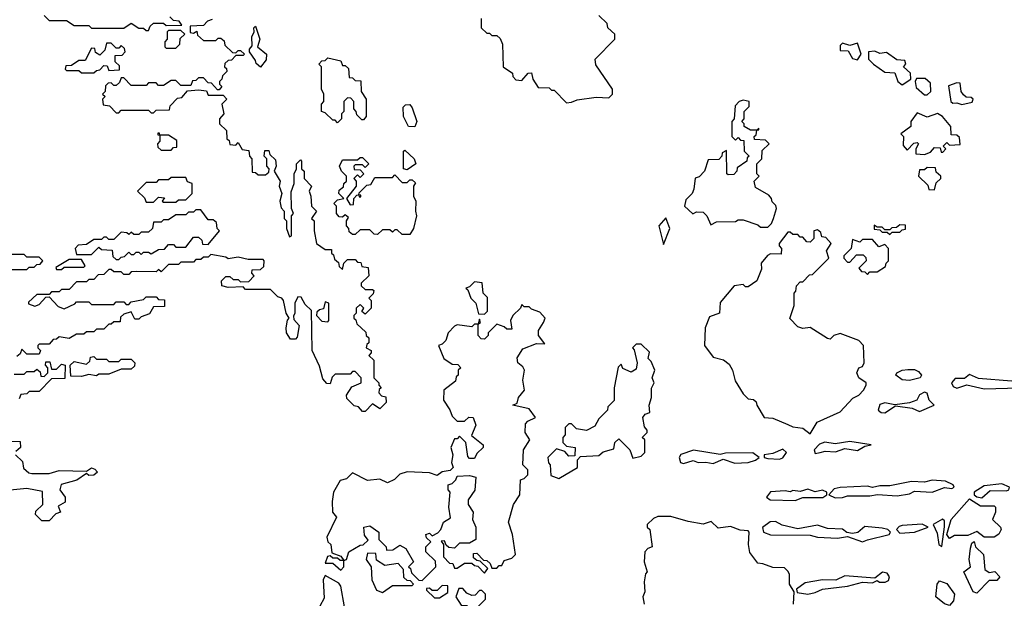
# Model space of a CAD drawing. Extents: x 2668140 to 2765664, y 823621 to 955240.
# Tile 222 of 256: x 2707797 to 2711756, y 866639 to 868964. Entities that reach past the tile are written whole.
import ezdxf

# ---------------------------------------------------------------- set-up
doc = ezdxf.new("R2010")
doc.units = 0

msp = doc.modelspace()

# ---------------------------------------------------------------- linework, layer by layer
at = {"layer": '0CON02XD'}
for points in [[(2708570, 868965), (2708551.7, 868958.3), (2708535, 868940), (2708481.7, 868938.3), (2708481.7, 868911.7), (2708495, 868910), (2708508.3, 868918.3), (2708511.7, 868901.7), (2708535, 868880), (2708585, 868880), (2708595, 868890), (2708605, 868890), (2708618.3, 868878.3), (2708621.7, 868861.7), (2708651.7, 868831.7), (2708665, 868830), (2708675, 868840), (2708685, 868840), (2708700, 868825), (2708695, 868820), (2708665, 868820), (2708648.3, 868801.7), (2708635, 868800), (2708621.7, 868788.3), (2708620, 868775), (2708628.3, 868768.3), (2708630, 868755), (2708611.7, 868738.3), (2708610, 868725), (2708600, 868715), (2708600, 868705), (2708610, 868695), (2708598.3, 868681.7), (2708591.7, 868681.7), (2708568.3, 868708.3), (2708555, 868710), (2708535, 868730), (2708515, 868730), (2708505, 868720), (2708491.7, 868718.3), (2708485, 868700), (2708445, 868700), (2708425, 868720), (2708405, 868720), (2708375, 868700), (2708355, 868700), (2708345, 868710), (2708315, 868710), (2708305, 868700), (2708245, 868700), (2708215, 868730), (2708205, 868730), (2708198.3, 868711.7), (2708185, 868700), (2708175, 868700), (2708165, 868710), (2708151.7, 868708.3), (2708141.7, 868698.3), (2708140, 868675), (2708130, 868665), (2708140, 868655), (2708130, 868645), (2708131.7, 868621.7), (2708158.3, 868618.3), (2708185, 868590), (2708195, 868590), (2708205, 868600), (2708315, 868600), (2708325, 868590), (2708335, 868590), (2708345, 868600), (2708398.3, 868601.7), (2708401.7, 868618.3), (2708431.7, 868648.3), (2708448.3, 868651.7), (2708471.7, 868678.3), (2708515, 868682.5), (2708548.3, 868678.3), (2708555, 868660), (2708615, 868660), (2708630, 868645), (2708610, 868625), (2708617.5, 868585), (2708600, 868565), (2708600, 868545), (2708628.3, 868518.3), (2708630, 868485), (2708638.3, 868478.3), (2708641.7, 868461.7), (2708665, 868460), (2708675, 868470), (2708691.7, 868441.7), (2708718.3, 868438.3), (2708720, 868415), (2708730, 868405), (2708731.7, 868351.7), (2708745, 868350), (2708755, 868340), (2708785, 868340), (2708798.3, 868351.7), (2708800, 868365), (2708790, 868375), (2708790, 868405), (2708780, 868415), (2708781.7, 868438.3), (2708798.3, 868438.3), (2708801.7, 868421.7), (2708825, 868400), (2708827.5, 868375), (2708820, 868355), (2708843.3, 868315), (2708840, 868295), (2708851.2, 868265), (2708842.5, 868235), (2708848.3, 868208.3), (2708860, 868195), (2708860, 868165), (2708870, 868155), (2708870, 868125), (2708881.7, 868091.7), (2708890, 868095), (2708890, 868175), (2708897.5, 868185), (2708890, 868205), (2708888.3, 868271.7), (2708900, 868305), (2708900, 868345), (2708910, 868365), (2708910, 868385), (2708925, 868400), (2708930, 868395), (2708930, 868365), (2708940, 868355), (2708940, 868325), (2708970, 868295), (2708960, 868275), (2708967.5, 868255), (2708970, 868215), (2708990, 868195), (2708970, 868165), (2708980, 868155), (2708980, 868115), (2708990, 868065), (2709025, 868040), (2709050, 868040), (2709050, 868025), (2709058.3, 868018.3), (2709061.7, 868001.7), (2709078.3, 867988.3), (2709081.7, 867971.7), (2709095, 867960), (2709100, 867985), (2709115, 868000), (2709145, 868000), (2709155, 867990), (2709168.3, 867988.3), (2709171.7, 867971.7), (2709198.3, 867968.3), (2709200, 867935), (2709170, 867905), (2709170, 867895), (2709185, 867880), (2709215, 867880), (2709220, 867875), (2709218.3, 867861.7), (2709200, 867845), (2709210, 867835), (2709210, 867805), (2709185, 867780), (2709171.7, 867791.7), (2709180, 867805), (2709165, 867820), (2709150, 867805), (2709150, 867785), (2709140, 867775), (2709140, 867765), (2709148.3, 867758.3), (2709151.7, 867741.7), (2709188.3, 867708.3), (2709190, 867695), (2709200, 867685), (2709200, 867665), (2709191.7, 867658.3), (2709190, 867645), (2709210, 867635), (2709210, 867625), (2709200, 867615), (2709220, 867595), (2709220, 867525), (2709240, 867505), (2709240, 867495), (2709250, 867485), (2709241.7, 867478.3), (2709240, 867465), (2709251.7, 867451.7), (2709268.3, 867448.3), (2709270, 867425), (2709245, 867400), (2709215, 867420), (2709185, 867390), (2709175, 867390), (2709158.3, 867408.3), (2709141.7, 867411.7), (2709111.7, 867441.7), (2709110, 867455), (2709131.7, 867488.3), (2709170, 867505), (2709170, 867525), (2709145, 867550), (2709135, 867550), (2709125, 867540), (2709065, 867540), (2709053, 867527), (2709045, 867500), (2709031.7, 867501.7), (2709015, 867520), (2709001.7, 867571.7), (2708972.5, 867635), (2708970, 867795), (2708945, 867820), (2708928.3, 867848.3), (2708915, 867850), (2708902.5, 867825), (2708903.3, 867785), (2708897, 867773), (2708899.3, 867759.3), (2708920, 867735), (2708911.7, 867688.3), (2708905, 867680), (2708885, 867680), (2708870, 867705), (2708867.5, 867725), (2708873, 867757), (2708880, 867765), (2708867.5, 867785), (2708857.5, 867835), (2708850, 867845), (2708835, 867850), (2708805, 867880), (2708705, 867880), (2708695, 867890), (2708635, 867887.5), (2708610, 867895), (2708607.5, 867915), (2708625, 867932.5), (2708641.7, 867931.7), (2708655, 867920), (2708675, 867920), (2708685, 867910), (2708718.3, 867911.7), (2708740, 867935), (2708730, 867945), (2708731.7, 867958.3), (2708765, 867960), (2708778.3, 867971.7), (2708780, 867995), (2708775, 868000), (2708715, 868000), (2708675, 868010), (2708635, 868002.5), (2708625, 868010), (2708565, 868020), (2708555, 868010), (2708535, 868010), (2708525, 868000), (2708505, 868000), (2708495, 867990), (2708445, 867990), (2708435, 867980), (2708395, 867980), (2708365, 867950), (2708355, 867960), (2708345, 867950), (2708265, 867952.5), (2708245, 867950), (2708235, 867940), (2708215, 867940), (2708205, 867950), (2708175, 867950), (2708165, 867960), (2708155, 867960), (2708135, 867940), (2708111.7, 867938.3), (2708095, 867920), (2708075, 867920), (2708065, 867910), (2708025, 867910), (2707995, 867880), (2707965, 867880), (2707955, 867870), (2707925, 867870), (2707915, 867860), (2707865, 867860), (2707831.7, 867828.3), (2707831.7, 867821.7), (2707857, 867813), (2707875, 867820), (2707901.7, 867848.3), (2707915, 867850), (2707951.7, 867811.7), (2707975, 867802.5), (2708018.3, 867821.7), (2708025, 867830), (2708075, 867830), (2708085, 867820), (2708175, 867820), (2708185, 867830), (2708215, 867830), (2708225, 867820), (2708235, 867820), (2708245, 867830), (2708295, 867840), (2708305, 867850), (2708345, 867850), (2708355, 867840), (2708378.3, 867838.3), (2708378.3, 867811.7), (2708335, 867810), (2708318.3, 867781.7), (2708285, 867770), (2708275, 867760), (2708260, 867760), (2708245, 867790), (2708215, 867780), (2708201.7, 867768.3), (2708200, 867750), (2708175, 867750), (2708165, 867740), (2708155, 867740), (2708135, 867720), (2708105, 867720), (2708095, 867710), (2708065, 867710), (2708055, 867700), (2708025, 867700), (2707995, 867682.5), (2707955, 867690), (2707945, 867680), (2707931.7, 867678.3), (2707915, 867660), (2707875, 867660), (2707870, 867655), (2707870, 867645), (2707880, 867635), (2707875, 867620), (2707825, 867620), (2707805, 867640), (2707798.3, 867621.7), (2707785, 867610)], [(2707895, 868980), (2707915, 868960), (2707985, 868960), (2708015, 868940), (2708075, 868940), (2708085, 868930), (2708215, 868930), (2708245, 868950), (2708275, 868930), (2708295, 868930), (2708305, 868920), (2708315, 868920), (2708321.7, 868938.3), (2708335, 868950), (2708375, 868950), (2708385, 868940), (2708448.3, 868941.7), (2708438.3, 868958.3), (2708415, 868960), (2708400, 868975)], [(2709651.7, 868968.3), (2709651.7, 868931.7), (2709675, 868910), (2709685, 868910), (2709695, 868900), (2709715, 868900), (2709728.3, 868888.3), (2709737.5, 868865), (2709740, 868775), (2709778.3, 868748.3), (2709780, 868735), (2709791.7, 868721.7), (2709815, 868720), (2709841.7, 868748.3), (2709855, 868750), (2709860, 868725), (2709881.7, 868691.7), (2709925, 868690), (2709935, 868680), (2709945, 868680), (2709995, 868630)], [(2709995, 868630), (2710015, 868632.5), (2710038.3, 868641.7), (2710115, 868652.5), (2710165, 868650), (2710180, 868665), (2710180, 868685), (2710113, 868783), (2710110, 868805), (2710190, 868885), (2710190, 868905), (2710161.7, 868931.7), (2710158.3, 868948.3), (2710125, 868980)], [(2708765, 868772.5), (2708747.5, 868787.5), (2708745, 868800), (2708720, 868835), (2708720, 868845), (2708731.7, 868858.3), (2708730, 868895), (2708740, 868915), (2708738.3, 868931.7), (2708745, 868937.5), (2708762, 868885), (2708752.5, 868855), (2708788.8, 868825), (2708787.7, 868802.3), (2708765, 868772.5)], [(2708425, 868850), (2708440, 868865), (2708441.7, 868888.3), (2708460, 868905), (2708445, 868920), (2708395, 868920), (2708390, 868915), (2708390, 868885), (2708380, 868875), (2708380, 868855), (2708385, 868850), (2708425, 868850)], [(2708095, 868750), (2708105, 868760), (2708118.3, 868761.7), (2708135, 868780), (2708148.3, 868778.3), (2708155, 868760), (2708198.3, 868761.7), (2708198.3, 868778.3), (2708180, 868795), (2708180, 868820), (2708208.3, 868821.7), (2708220, 868835), (2708218.3, 868848.3), (2708205, 868860), (2708195, 868850), (2708185, 868850), (2708165, 868870), (2708145, 868870), (2708138.3, 868841.7), (2708118.3, 868821.7), (2708101.7, 868831.7), (2708098.3, 868848.3), (2708085, 868850), (2708060, 868800), (2708035, 868800), (2708005, 868780), (2707981.7, 868778.3), (2707980, 868765), (2707985, 868760), (2708035, 868760), (2708045, 868750), (2708095, 868750)], [(2711165, 868802.5), (2711180, 868825), (2711165, 868870), (2711135, 868860), (2711105, 868870), (2711095, 868860), (2711095, 868840), (2711128.3, 868838.3), (2711145, 868807.5), (2711165, 868802.5)], [(2709075, 868550), (2709065, 868560), (2709055, 868560), (2709025, 868590), (2709010, 868595), (2709010, 868625), (2709020, 868635), (2709020, 868665), (2709010, 868685), (2709010, 868775), (2709000, 868785), (2709011.7, 868798.3), (2709025, 868800), (2709035, 868810), (2709088.3, 868798.3), (2709095, 868780), (2709105, 868780), (2709118.3, 868768.3), (2709121.7, 868731.7), (2709135, 868730), (2709145, 868720), (2709168.3, 868718.3), (2709170, 868675), (2709190, 868645), (2709190, 868575), (2709178.3, 868561.7), (2709171.7, 868561.7), (2709151.7, 868581.7), (2709150, 868595), (2709140, 868605), (2709140, 868635), (2709128.3, 868648.3), (2709115, 868650), (2709100, 868635), (2709100, 868595), (2709090, 868585), (2709090, 868565), (2709075, 868550)], [(2711345, 868702.5), (2711380, 868725), (2711378.3, 868748.3), (2711350, 868775), (2711360, 868785), (2711355, 868800), (2711323, 868803), (2711281.7, 868831.7), (2711255, 868827.5), (2711235, 868836.7), (2711210, 868835), (2711210, 868805), (2711230, 868785), (2711275, 868752.5), (2711315, 868750), (2711327.5, 868715), (2711345, 868702.5)], [(2711445, 868662.5), (2711460, 868675), (2711458.3, 868708.3), (2711437, 868727), (2711402.5, 868727.5), (2711397.5, 868715), (2711401.7, 868691.7), (2711435, 868662.5), (2711445, 868662.5)], [(2711585, 868622.5), (2711627, 868633), (2711630, 868645), (2711621.7, 868651.7), (2711602.5, 868652.5), (2711591.7, 868661.7), (2711582.5, 868675), (2711578.3, 868708.3), (2711565, 868710), (2711531.7, 868698.3), (2711540, 868635), (2711548.3, 868628.3), (2711565, 868630), (2711585, 868622.5)], [(2709385, 868533.3), (2709360, 868535), (2709340, 868575), (2709338.3, 868611.7), (2709348.3, 868621.7), (2709365, 868622.5), (2709375, 868610), (2709393.3, 868555), (2709385, 868533.3)], [(2710805, 868130), (2710820, 868145), (2710827.5, 868165), (2710840, 868205), (2710837, 868217), (2710821.7, 868231.7), (2710820, 868245), (2710808.3, 868258.3), (2710755, 868290), (2710750, 868315), (2710770, 868335), (2710760, 868345), (2710760, 868385), (2710780, 868405), (2710781.7, 868438.3), (2710810, 868465), (2710795, 868480), (2710751.7, 868481.7), (2710750, 868495), (2710758.3, 868501.7), (2710760, 868520), (2710768.3, 868521.7), (2710768.3, 868528.3), (2710760, 868520), (2710735, 868520), (2710710, 868535), (2710710, 868545), (2710700, 868555), (2710710, 868565), (2710710, 868595), (2710730, 868615), (2710730, 868635), (2710705, 868640), (2710690, 868635), (2710673, 868617), (2710670, 868565), (2710660, 868555), (2710660, 868495), (2710675, 868480), (2710685, 868490), (2710695, 868480), (2710708.3, 868478.3), (2710710, 868435), (2710730, 868415), (2710721.7, 868408.3), (2710720, 868395), (2710681.7, 868368.3), (2710680, 868355), (2710668.3, 868341.7), (2710645, 868340), (2710640, 868345), (2710638.3, 868438.3), (2710621.7, 868428.3), (2710620, 868415), (2710608.3, 868401.7), (2710565, 868400), (2710550, 868355), (2710528.3, 868331.7), (2710513, 868327), (2710507, 868283), (2710500, 868265), (2710475, 868240), (2710470, 868215), (2710503, 868183), (2710518.3, 868191.7), (2710545, 868190), (2710560, 868175), (2710575, 868140), (2710598.3, 868151.7), (2710675, 868153.3), (2710685, 868160), (2710705, 868160), (2710765, 868140), (2710775, 868130), (2710805, 868130)], [(2711435, 868422.5), (2711458.3, 868431.7), (2711475, 868450), (2711498.3, 868448.3), (2711501.7, 868431.7), (2711508.3, 868431.7), (2711520, 868445), (2711510, 868455), (2711525, 868470), (2711535, 868460), (2711577.5, 868462.5), (2711575, 868490), (2711565, 868500), (2711541.7, 868501.7), (2711540, 868535), (2711507.5, 868575), (2711486.4, 868586.4), (2711445, 868572.5), (2711405, 868590), (2711380, 868555), (2711380, 868535), (2711340, 868505), (2711350, 868495), (2711348.3, 868458.3), (2711365, 868440), (2711391.7, 868468.3), (2711405, 868470), (2711410, 868465), (2711400, 868445), (2711400, 868425), (2711435, 868422.5)], [(2708405, 868440), (2708415, 868450), (2708428.3, 868451.7), (2708428.3, 868478.3), (2708395, 868500), (2708360, 868500), (2708358.3, 868508.3), (2708351.7, 868508.3), (2708351.7, 868501.7), (2708360, 868500), (2708360, 868475), (2708350, 868465), (2708351.7, 868451.7), (2708365, 868440), (2708405, 868440)], [(2709365, 868100), (2709335, 868100), (2709315, 868120), (2709305, 868120), (2709295, 868110), (2709285, 868120), (2709255, 868120), (2709235, 868100), (2709221.7, 868101.7), (2709205, 868120), (2709165, 868120), (2709145, 868100), (2709135, 868100), (2709121.7, 868111.7), (2709120, 868125), (2709110, 868135), (2709110, 868155), (2709118.3, 868168.3), (2709105, 868180), (2709095, 868170), (2709081.7, 868171.7), (2709070, 868185), (2709070, 868215), (2709060, 868225), (2709075, 868240), (2709100, 868245), (2709080, 868265), (2709081.7, 868278.3), (2709098.3, 868291.7), (2709100, 868305), (2709110, 868315), (2709110, 868335), (2709090, 868355), (2709082.5, 868375), (2709095, 868400), (2709155, 868400), (2709165, 868410), (2709175, 868410), (2709200, 868385), (2709185, 868370), (2709175, 868380), (2709145, 868380), (2709140, 868375), (2709141.7, 868361.7), (2709165, 868360), (2709180, 868345), (2709165, 868330), (2709155, 868340), (2709140, 868325), (2709150, 868315), (2709150, 868295), (2709110, 868245), (2709125, 868220), (2709138.3, 868221.7), (2709140, 868245), (2709151.7, 868258.3), (2709160, 868260), (2709161.7, 868251.7), (2709168.3, 868251.7), (2709168.3, 868258.3), (2709160, 868260), (2709161.7, 868268.3), (2709191.7, 868298.3), (2709208.3, 868301.7), (2709225, 868330), (2709295, 868330), (2709305, 868340), (2709335, 868310), (2709355, 868310), (2709365, 868320), (2709375, 868320), (2709388.3, 868308.3), (2709380, 868295), (2709380, 868255), (2709390, 868235), (2709387.5, 868195), (2709392.5, 868175), (2709380, 868125), (2709365, 868100)], [(2709355, 868360), (2709340, 868365), (2709340, 868435), (2709345, 868440), (2709382.5, 868405), (2709390, 868385), (2709355, 868360)], [(2711475, 868280), (2711481.7, 868308.3), (2711500, 868325), (2711500, 868335), (2711481.7, 868351.7), (2711478.3, 868368.3), (2711445, 868370), (2711435, 868360), (2711415, 868360), (2711410, 868335), (2711448.3, 868298.3), (2711451.7, 868281.7), (2711475, 868280)], [(2708425, 868230), (2708435, 868240), (2708465, 868240), (2708490, 868265), (2708490, 868305), (2708471.7, 868311.7), (2708465, 868330), (2708405, 868330), (2708395, 868320), (2708355, 868320), (2708345, 868310), (2708305, 868310), (2708270, 868275), (2708298.3, 868248.3), (2708305, 868230), (2708335, 868230), (2708355, 868250), (2708378.3, 868248.3), (2708370, 868235), (2708375, 868230), (2708425, 868230)], [(2708195, 868000), (2708205, 868010), (2708218.3, 868011.7), (2708235, 868030), (2708245, 868020), (2708255, 868020), (2708265, 868030), (2708275, 868030), (2708285, 868020), (2708295, 868030), (2708315, 868030), (2708325, 868022.5), (2708355, 868040), (2708378.3, 868041.7), (2708395, 868060), (2708415, 868060), (2708425, 868050), (2708465, 868050), (2708495, 868090), (2708515, 868090), (2708528.3, 868078.3), (2708531.7, 868061.7), (2708555, 868060), (2708600, 868115), (2708590, 868125), (2708588.3, 868148.3), (2708575, 868160), (2708555, 868160), (2708525, 868200), (2708505, 868200), (2708495, 868190), (2708475, 868190), (2708465, 868180), (2708425, 868180), (2708395, 868160), (2708375, 868160), (2708365, 868150), (2708335, 868150), (2708330, 868125), (2708315, 868110), (2708285, 868110), (2708275, 868100), (2708255, 868100), (2708245, 868110), (2708235, 868100), (2708227, 868107), (2708205, 868110), (2708175, 868080), (2708155, 868080), (2708145, 868090), (2708135, 868090), (2708125, 868080), (2708095, 868080), (2708065, 868060), (2708031.7, 868058.3), (2708020, 868045), (2708025, 868020), (2708085, 868020), (2708115, 868050), (2708125, 868040), (2708168.3, 868038.3), (2708171.7, 868011.7), (2708185, 868000), (2708195, 868000)], [(2710385, 868060), (2710411.2, 868125), (2710395, 868167.5), (2710366.7, 868135), (2710385, 868060)], [(2711295, 868100), (2711305, 868110), (2711335, 868110), (2711345, 868120), (2711358.3, 868121.7), (2711358.3, 868138.3), (2711335, 868140), (2711321.7, 868128.3), (2711303, 868127), (2711295, 868120), (2711275, 868120), (2711265, 868130), (2711245, 868130), (2711231.7, 868138.3), (2711231.7, 868121.7), (2711255, 868120), (2711265, 868110), (2711285, 868110), (2711295, 868100)], [(2710975, 867300), (2711003.6, 867346.4), (2711095, 867387.5), (2711147, 867443), (2711170, 867455), (2711190, 867475), (2711200, 867495), (2711200, 867505), (2711170, 867525), (2711162.5, 867545), (2711170, 867565), (2711185, 867570), (2711192.5, 867585), (2711190, 867655), (2711170, 867675), (2711095, 867702.5), (2711070, 867695), (2711055, 867680), (2711045, 867682.5), (2710975, 867727.5), (2710945, 867722.5), (2710925, 867730), (2710893, 867763), (2710910, 867815), (2710910, 867865), (2710917, 867873), (2710920, 867895), (2710935, 867910), (2710945, 867910), (2710971.7, 867938.3), (2710985, 867940), (2711050, 868005), (2711040, 868035), (2711060, 868065), (2711038.3, 868088.3), (2711021.7, 868091.7), (2711018.3, 868108.3), (2711005, 868120), (2710990, 868115), (2710990, 868085), (2710975, 868070), (2710961.7, 868071.7), (2710945, 868090), (2710935, 868090), (2710925, 868100), (2710905, 868100), (2710895, 868110), (2710885, 868110), (2710850, 868065), (2710850, 868055), (2710860, 868045), (2710858.3, 868021.7), (2710815, 868022.5), (2710803.6, 868016.4), (2710777.5, 867985), (2710779.3, 867960.7), (2710760, 867915), (2710725, 867890), (2710715, 867890), (2710705, 867900), (2710670, 867895), (2710613, 867827), (2710610, 867785), (2710570.7, 867769.3), (2710552.5, 867725), (2710550, 867655), (2710585, 867607.5), (2710627, 867597), (2710649.3, 867579.3), (2710662.5, 867555), (2710673, 867513), (2710705, 867460), (2710725, 867440), (2710747, 867437), (2710758.3, 867428.3), (2710760, 867415), (2710790, 867365), (2710825, 867362.5), (2710885, 867337.5), (2710905, 867327.5), (2710945, 867322.5), (2710975, 867300)], [(2711205, 867940), (2711215, 867950), (2711245, 867950), (2711278.3, 867971.7), (2711280, 867985), (2711290, 867995), (2711290, 868045), (2711275, 868060), (2711251.7, 868051.7), (2711225, 868080), (2711185, 868080), (2711175, 868070), (2711145, 868080), (2711140, 868045), (2711110, 868015), (2711110, 868005), (2711125, 867990), (2711135, 867990), (2711161.7, 868018.3), (2711188.3, 868018.3), (2711198.3, 868008.3), (2711200, 867995), (2711170, 867965), (2711181.7, 867951.7), (2711195, 867950), (2711205, 867940)], [(2707675, 867940), (2707685, 867950), (2707715, 867950), (2707725, 867960), (2707825, 867960), (2707835, 867970), (2707855, 867970), (2707865, 867980), (2707878.3, 867981.7), (2707890, 867995), (2707875, 868010), (2707825, 868010), (2707815, 868020), (2707695, 868020), (2707685, 868010), (2707655, 868010), (2707645, 868000), (2707611.7, 867988.3), (2707600, 867975), (2707600, 867965), (2707625, 867940), (2707675, 867940)], [(2707965, 867960), (2707975, 867970), (2708055, 867970), (2708060, 867975), (2708045, 868000), (2707995, 868000), (2707941.7, 867968.3), (2707945, 867960), (2707965, 867960)], [(2709665, 867780), (2709677.5, 867792.5), (2709677, 867847), (2709660, 867865), (2709656.4, 867906.4), (2709625, 867910), (2709605, 867890), (2709590, 867885), (2709598.3, 867878.3), (2709610, 867845), (2709630, 867825), (2709641.7, 867781.7), (2709665, 867780)], [(2709035, 867750), (2709040, 867755), (2709040, 867825), (2709025, 867830), (2709018.3, 867801.7), (2709001.7, 867798.3), (2708991.7, 867788.3), (2708990, 867775), (2709011.7, 867751.7), (2709035, 867750)], [(2709415, 866710), (2709470, 866765), (2709468.3, 866788.3), (2709430, 866825), (2709430, 866845), (2709450, 866865), (2709431.7, 866881.7), (2709430, 866895), (2709445, 866900), (2709455, 866890), (2709478.3, 866901.7), (2709490, 866915), (2709500, 866945), (2709528.3, 866961.7), (2709522.5, 867005), (2709527.5, 867065), (2709520, 867075), (2709520, 867095), (2709535, 867100), (2709550, 867115), (2709555, 867130), (2709605, 867132.5), (2709630, 867125), (2709627, 867073), (2709600, 867035), (2709600, 867015), (2709620, 866985), (2709617.5, 866955), (2709630, 866925), (2709630, 866875), (2709605, 866860), (2709565, 866860), (2709545, 866840), (2709522.5, 866842.5), (2709511.7, 866851.7), (2709505, 866870), (2709491.7, 866868.3), (2709500, 866855), (2709500, 866805), (2709525, 866780), (2709538.3, 866778.3), (2709545, 866760), (2709555, 866760), (2709585, 866780), (2709615, 866780), (2709625, 866770), (2709638.3, 866768.3), (2709665, 866740), (2709678.3, 866758.3), (2709648.3, 866788.3), (2709635, 866790), (2709621.7, 866801.7), (2709621.7, 866818.3), (2709635, 866820), (2709661.7, 866791.7), (2709675, 866790), (2709688.3, 866778.3), (2709695, 866760), (2709715, 866760), (2709725, 866770), (2709735, 866770), (2709745, 866790), (2709775, 866800), (2709790, 866815), (2709777.5, 866895), (2709762.5, 866945), (2709782.5, 867015), (2709807.5, 867055), (2709810, 867115), (2709825, 867120), (2709840, 867135), (2709840, 867155), (2709820, 867175), (2709822.5, 867235), (2709847.5, 867275), (2709828.8, 867305), (2709830, 867340), (2709839.3, 867350.7), (2709870, 867365), (2709845, 867400), (2709780, 867415), (2709797.5, 867422.5), (2709802.5, 867445), (2709826.7, 867475), (2709820, 867515), (2709826.7, 867555), (2709819.5, 867569.5), (2709800, 867585), (2709796.7, 867605), (2709819.3, 867640.7), (2709875, 867662.5), (2709908.3, 867661.7), (2709882.5, 867695), (2709882.5, 867715), (2709903, 867747), (2709910, 867765), (2709888.3, 867788.3), (2709855, 867800), (2709845, 867810), (2709825, 867810), (2709815, 867820), (2709810, 867805), (2709780, 867775), (2709770, 867755), (2709775, 867720), (2709755, 867720), (2709745, 867730), (2709715, 867740), (2709680, 867705), (2709680, 867695), (2709665, 867680), (2709651.7, 867681.7), (2709640, 867695), (2709640, 867740), (2709650, 867745), (2709645, 867760), (2709640, 867740), (2709625, 867740), (2709615, 867730), (2709555, 867737.5), (2709545, 867732.5), (2709520, 867705), (2709510, 867675), (2709495, 867660), (2709480, 867655), (2709501.7, 867601.7), (2709535, 867580), (2709558.3, 867578.3), (2709570, 867565), (2709560, 867555), (2709560, 867535), (2709551.7, 867528.3), (2709548.3, 867511.7), (2709502.5, 867475), (2709500, 867435), (2709526.1, 867396.1), (2709535, 867370), (2709555, 867350), (2709585, 867350), (2709603, 867367), (2709620, 867365), (2709630, 867335), (2709613, 867293), (2709660, 867255), (2709660, 867245), (2709635, 867220), (2709625, 867200), (2709605, 867200), (2709598.3, 867208.3), (2709590, 867265), (2709565, 867290), (2709555, 867280), (2709545, 867280), (2709530, 867245), (2709537.5, 867215), (2709532.5, 867185), (2709540, 867165), (2709527.5, 867152.5), (2709495, 867147.5), (2709475, 867132.5), (2709445, 867142.5), (2709355, 867146.7), (2709325, 867137.5), (2709303.6, 867116.4), (2709275, 867102.5), (2709245, 867117.5), (2709195, 867112.5), (2709135, 867142.5), (2709110.7, 867119.3), (2709085, 867112.5), (2709058.8, 867065), (2709052.7, 867027.3), (2709054, 866985), (2709070, 866965), (2709031.2, 866885), (2709036.2, 866866.2), (2709047.5, 866855), (2709051.7, 866821.7), (2709088.3, 866808.3), (2709100, 866790), (2709085, 866790), (2709075, 866800), (2709055, 866800), (2709045, 866810), (2709033.9, 866806.1), (2709025, 866780), (2709055, 866780), (2709088.3, 866751.7), (2709100, 866765), (2709100, 866790), (2709110, 866795), (2709120, 866825), (2709165, 866852.5), (2709177, 866853), (2709198.3, 866871.7), (2709183, 866893), (2709180, 866925), (2709205, 866930), (2709240, 866905), (2709240, 866875), (2709270, 866845), (2709271.7, 866831.7), (2709297, 866833), (2709325, 866852.5), (2709349.3, 866839.3), (2709380, 866785), (2709360, 866765), (2709368.3, 866758.3), (2709371.7, 866741.7), (2709401.7, 866711.7), (2709415, 866710)], [(2709965, 867120), (2710040, 867165), (2710040, 867195), (2710051.7, 867208.3), (2710125, 867212.5), (2710143, 867227), (2710185, 867240), (2710190, 867265), (2710205, 867280), (2710250, 867235), (2710261.7, 867201.7), (2710295, 867210), (2710310, 867225), (2710310, 867275), (2710300, 867285), (2710320, 867305), (2710320, 867315), (2710308.3, 867328.3), (2710302.5, 867365), (2710311.7, 867378.3), (2710330, 867385), (2710327.5, 867415), (2710337.5, 867445), (2710337, 867483), (2710347.5, 867505), (2710340, 867525), (2710350, 867555), (2710335, 867590), (2710323, 867603), (2710328.3, 867628.3), (2710295, 867660), (2710275, 867660), (2710260, 867645), (2710267.5, 867637.5), (2710280, 867585), (2710275, 867560), (2710255, 867547.5), (2710221.7, 867561.7), (2710215, 867580), (2710203, 867567), (2710187.5, 867485), (2710187, 867433), (2710161.7, 867408.3), (2710160, 867395), (2710125, 867360), (2710109.3, 867330.7), (2710075, 867312.5), (2710035, 867320), (2710015, 867340), (2710005, 867340), (2709990, 867325), (2709990, 867295), (2709980, 867285), (2709980, 867265), (2709995, 867250), (2710030, 867245), (2710028.3, 867211.7), (2710005, 867210), (2709988.3, 867228.3), (2709955, 867240), (2709920, 867205), (2709923, 867183), (2709930, 867175), (2709931.7, 867131.7), (2709965, 867120)], [(2707775, 867540), (2707815, 867540), (2707825, 867550), (2707855, 867550), (2707865, 867560), (2707878.3, 867548.3), (2707881.7, 867531.7), (2707895, 867530), (2707910, 867545), (2707910, 867565), (2707900, 867575), (2707901.7, 867588.3), (2707918.3, 867588.3), (2707925, 867560), (2707945, 867560), (2707965, 867580), (2707980, 867575), (2707978.3, 867521.7), (2707925, 867520), (2707875, 867470), (2707835, 867470), (2707825, 867460), (2707801.7, 867458.3), (2707795, 867440)], [(2708045, 867530), (2708001.7, 867531.7), (2708000, 867575), (2708015, 867590), (2708065, 867580), (2708078.3, 867591.7), (2708081.7, 867608.3), (2708095, 867610), (2708105, 867600), (2708145, 867600), (2708155, 867590), (2708195, 867590), (2708205, 867600), (2708245, 867600), (2708260, 867585), (2708258.3, 867571.7), (2708245, 867560), (2708205, 867560), (2708155, 867540), (2708115, 867540), (2708105, 867532.5), (2708075, 867537.5), (2708045, 867530)], [(2711375, 867513.3), (2711345, 867516.7), (2711320, 867535), (2711323.3, 867545), (2711344.3, 867555.7), (2711367.7, 867557.7), (2711395, 867557.5), (2711410.5, 867550.5), (2711422.5, 867535), (2711417.5, 867525), (2711375, 867513.3)], [(2711675, 867480.8), (2711815, 867484), (2711905, 867486.7), (2711913.8, 867505), (2711903.6, 867523.6), (2711857.7, 867512.3), (2711825, 867517.5), (2711785, 867511.4), (2711651.9, 867521.9), (2711615, 867538), (2711595, 867522), (2711558.2, 867521.8), (2711543.3, 867505), (2711550, 867490), (2711565, 867482.9), (2711605, 867496), (2711675, 867480.8)], [(2711275, 867384.4), (2711318.3, 867411.7), (2711385, 867402.2), (2711415, 867390), (2711473.3, 867415), (2711454, 867435), (2711445, 867462.5), (2711435, 867466.7), (2711415, 867456.7), (2711403.3, 867435), (2711375, 867424), (2711315, 867416.7), (2711275, 867424.3), (2711255, 867418), (2711248.6, 867395), (2711260, 867385), (2711275, 867384.4)], [(2707755, 867270), (2707798.3, 867268.3), (2707800, 867245), (2707781.7, 867228.3)], [(2710995, 867220), (2711015, 867224.2), (2711035, 867230), (2711077, 867227), (2711115, 867241.2), (2711165, 867233.3), (2711195, 867250), (2711220, 867255), (2711135, 867268.8), (2711075, 867260), (2711034.1, 867265.9), (2711012.5, 867257.5), (2710991.2, 867235), (2710995, 867220)], [(2710585, 867180), (2710625, 867197.5), (2710671.7, 867181.7), (2710725, 867183.8), (2710755, 867193.3), (2710770, 867205), (2710745, 867223.3), (2710635, 867222.5), (2710613.3, 867216.7), (2710506.2, 867233.8), (2710455, 867216.2), (2710448, 867205), (2710453.8, 867185), (2710465, 867180), (2710505, 867192), (2710525, 867184), (2710555, 867186.2), (2710585, 867180)], [(2710851.7, 867198.3), (2710865, 867203.3), (2710880, 867225), (2710865, 867237.5), (2710825, 867221.2), (2710790, 867215), (2710790, 867205), (2710805, 867200), (2710851.7, 867198.3)], [(2707780, 867215), (2707808.3, 867188.3), (2707811.7, 867161.7), (2707833, 867143), (2707845, 867140), (2707915, 867140), (2707955, 867152.5), (2708065, 867150), (2708085, 867162.5), (2708098.3, 867158.3), (2708110, 867145), (2708095, 867133.3), (2708075, 867132.5), (2708065, 867140), (2708026.2, 867113.8), (2707963.6, 867096.4), (2707957.5, 867075), (2707980, 867045), (2707980, 867025), (2707951.7, 867008.3), (2707960, 866985), (2707941.7, 866978.3), (2707915, 866950), (2707885, 866950), (2707860, 866975), (2707861.7, 866988.3), (2707890, 867015), (2707888.3, 867068.3), (2707825, 867080), (2707745, 867072.5)], [(2711075, 867042), (2711105, 867044), (2711125, 867050), (2711215, 867050), (2711246.1, 867056.1), (2711325, 867050.8), (2711375, 867058), (2711395, 867068.8), (2711465, 867065.8), (2711515, 867084.2), (2711545, 867080), (2711553.3, 867085), (2711550, 867095), (2711518.8, 867108.8), (2711465, 867112.9), (2711435, 867106), (2711382.3, 867107.7), (2711295, 867090), (2711255, 867091.2), (2711225, 867084), (2711205, 867088.8), (2711095, 867084.3), (2711071.9, 867078.1), (2711050, 867055), (2711075, 867042)], [(2710915, 867031.2), (2710945, 867043.8), (2711026.1, 867043.9), (2711042.5, 867055), (2711042.5, 867065), (2711025, 867073.3), (2710995, 867066.7), (2710965, 867077.5), (2710935, 867067.5), (2710905, 867072.5), (2710895, 867066.7), (2710875, 867071.2), (2710815, 867066.7), (2710800, 867045), (2710814.2, 867034.2), (2710915, 867031.2)], [(2711665, 867042), (2711698.3, 867071.7), (2711765, 867070.8), (2711773.3, 867075), (2711775.9, 867085.9), (2711745, 867098.8), (2711675, 867090), (2711634.5, 867065.5), (2711634.4, 867055), (2711645, 867046.2), (2711665, 867042)], [(2711535, 866879.4), (2711524.6, 866895), (2711541.5, 866955), (2711615, 867038), (2711660, 867010), (2711715, 867010), (2711720, 867005), (2711720, 866985), (2711707.5, 866955), (2711740, 866925), (2711743.3, 866915), (2711733.9, 866896.1), (2711715, 866884), (2711674.1, 866884.1), (2711645, 866906.7), (2711609.2, 866890.8), (2711555, 866890.6), (2711535, 866879.4)], [(2710785, 866777.5), (2710765, 866780), (2710733, 866823), (2710726.7, 866855), (2710730, 866905), (2710725, 866910), (2710693, 866913), (2710655, 866927.5), (2710605, 866920), (2710577, 866947), (2710545, 866936.7), (2710485, 866946.7), (2710415, 866967.5), (2710363, 866967), (2710345, 866960), (2710320, 866935), (2710320, 866925), (2710330, 866915), (2710340, 866845), (2710321.7, 866838.3), (2710310, 866825), (2710307.5, 866785), (2710320, 866745), (2710313, 866737), (2710307.5, 866705), (2710310, 866665), (2710302.5, 866645), (2710307.5, 866615)], [(2711185, 866866), (2711205, 866873.8), (2711292.5, 866895), (2711297.5, 866905), (2711287.5, 866915), (2711265, 866920), (2711195, 866926.7), (2711167, 866903), (2711145, 866898.8), (2711123, 866903), (2711105, 866916.7), (2711045, 866918.8), (2711005, 866932), (2710925, 866918), (2710863, 866933), (2710835, 866948), (2710814.4, 866945.6), (2710783.8, 866923.8), (2710787.5, 866905), (2710815, 866893.8), (2710975, 866892), (2711005, 866883.8), (2711085, 866880), (2711125, 866887.5), (2711185, 866866)], [(2711505, 866847.5), (2711515.5, 866925.5), (2711515, 866950), (2711506.7, 866956.7), (2711470, 866935), (2711485, 866900), (2711492.5, 866855), (2711505, 866847.5)], [(2711335, 866900), (2711395, 866904), (2711450, 866925), (2711425, 866936), (2711345, 866931.2), (2711332.5, 866927.5), (2711322.5, 866915), (2711335, 866900)], [(2711645, 866660), (2711630, 866665), (2711592.5, 866745), (2711620, 866765), (2711614.3, 866795), (2711619.3, 866840.7), (2711625, 866860), (2711635, 866867.5), (2711640, 866845), (2711672.5, 866815), (2711677.5, 866755), (2711695, 866742.5), (2711717, 866747), (2711737.5, 866725), (2711725, 866710), (2711695, 866710), (2711645, 866660)], [(2709255, 866662.5), (2709295, 866690), (2709375, 866690), (2709380, 866695), (2709368.3, 866708.3), (2709355, 866710), (2709341.7, 866721.7), (2709340, 866755), (2709318.3, 866778.3), (2709265, 866770), (2709231.7, 866791.7), (2709228.3, 866818.3), (2709195, 866820), (2709190, 866795), (2709210, 866765), (2709213, 866713), (2709231.7, 866671.7), (2709255, 866662.5)], [(2710907.5, 866615), (2710910, 866665), (2710892.5, 866695), (2710892.5, 866735), (2710887, 866747), (2710871.7, 866761.7), (2710825, 866762.5), (2710785, 866777.5)], [(2709102.5, 866605), (2709087.5, 866687.5), (2709080, 866700), (2709025, 866730), (2709017, 866713), (2709020.5, 866639.5), (2709003, 866607)], [(2710965, 866655.7), (2710995, 866662.5), (2711024.4, 866675.6), (2711125, 866688), (2711185, 866703.8), (2711225, 866701.2), (2711245, 866710), (2711253.6, 866703.6), (2711276.4, 866703.6), (2711289.3, 866710.7), (2711293.3, 866725), (2711285, 866740), (2711266.4, 866743.6), (2711235, 866720), (2711115, 866728.8), (2711078.3, 866711.7), (2711025, 866712.9), (2710955, 866701.2), (2710920, 866675), (2710922.5, 866662.5), (2710965, 866655.7)], [(2711535, 866610), (2711515, 866616.7), (2711480, 866645), (2711486.2, 866695), (2711495, 866708.8), (2711525, 866698), (2711555.9, 866655.9), (2711551.7, 866628.3), (2711535, 866610)], [(2709485, 866640), (2709518.3, 866661.7), (2709518.3, 866688.3), (2709495, 866690), (2709475, 866670), (2709455, 866670), (2709445, 866680), (2709431.7, 866678.3), (2709431.7, 866671.7), (2709465, 866640), (2709485, 866640)], [(2709635, 866600), (2709670, 866635), (2709670, 866655), (2709655, 866670), (2709645, 866670), (2709628.3, 866651.7), (2709615, 866650), (2709595, 866660), (2709578.3, 866678.3), (2709561.7, 866678.3), (2709550, 866645), (2709571.7, 866611.7), (2709595, 866610), (2709605, 866600), (2709635, 866600)]]:
    msp.add_lwpolyline(points, dxfattribs=at)

doc.saveas('drawing.dxf')
